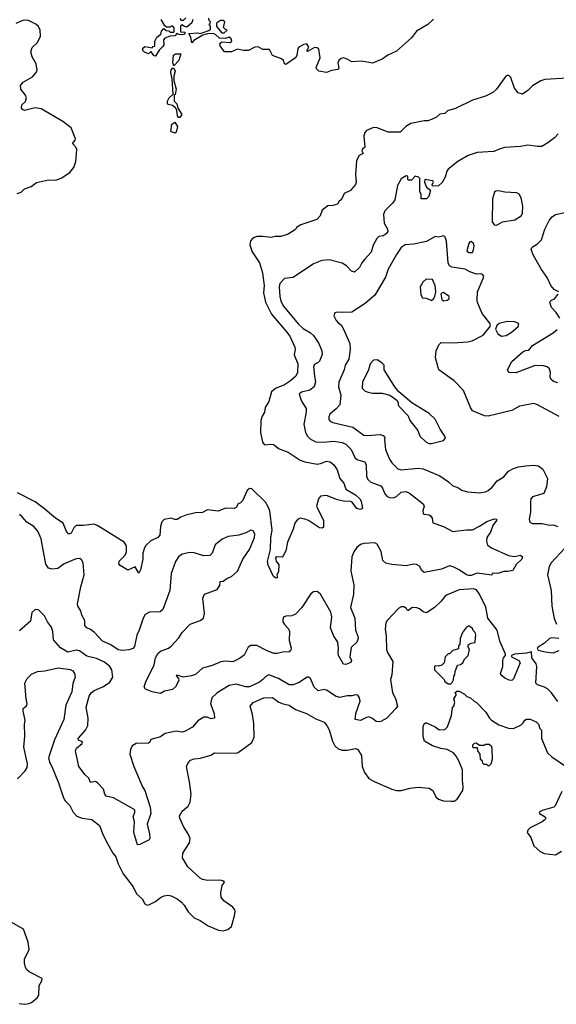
# Model space of a CAD drawing. Extents: x 2086813 to 2278017, y 548126 to 753336.
# Tile 59 of 256: x 2149136 to 2153592, y 594600 to 602773. Entities that reach past the tile are written whole.
import ezdxf

# ---------------------------------------------------------------- set-up
doc = ezdxf.new("R2010")
doc.units = 0

msp = doc.modelspace()

# ---------------------------------------------------------------- linework, layer by layer
at = {"layer": '0CON10XD'}
for points in [[(2149115, 601331.2), (2149148.1, 601341.9), (2149175, 601367.5), (2149230.7, 601389.3), (2149275, 601420), (2149375, 601443.3), (2149435, 601441.2), (2149481.4, 601458.6), (2149553.8, 601505), (2149585, 601546.7), (2149601.4, 601595), (2149610.8, 601695), (2149601.4, 601715), (2149574.2, 601745), (2149598.2, 601771.8), (2149600.6, 601785), (2149564.5, 601874.5), (2149495, 601928.5), (2149315, 602033.3), (2149265, 602041.4), (2149175, 602020), (2149158.3, 602028.3), (2149151.7, 602041.7), (2149153.3, 602065), (2149185, 602092.5), (2149193.3, 602125), (2149185.8, 602145.8), (2149146.7, 602195), (2149144.1, 602225.9), (2149165, 602253.3), (2149242, 602298), (2149273.8, 602335), (2149280, 602355), (2149272.9, 602405), (2149240, 602465), (2149228.6, 602505), (2149239.1, 602540.9), (2149285.3, 602584.7), (2149308.2, 602635), (2149306.1, 602686.1), (2149291.9, 602715), (2149270.8, 602735), (2149210, 602765), (2149185, 602769.2), (2149162.7, 602767.3), (2149105, 602740)], [(2150265, 602470), (2150251.7, 602471.7), (2150225, 602510), (2150205, 602490), (2150173, 602503), (2150158.3, 602518.3), (2150160, 602535), (2150175, 602550), (2150235, 602540), (2150245, 602550), (2150258.3, 602551.7), (2150257.5, 602595), (2150273.6, 602626.4), (2150308.3, 602651.7), (2150312.5, 602677.5), (2150331.7, 602698.3), (2150353, 602683), (2150375, 602680), (2150385, 602670), (2150415, 602670), (2150420, 602675), (2150420, 602705), (2150408.3, 602718.3), (2150395, 602720), (2150385, 602710), (2150355, 602710), (2150341.7, 602721.7), (2150310, 602775)], [(2150573.8, 602775), (2150565, 602747.5), (2150525, 602710), (2150498.3, 602718.3), (2150485, 602730), (2150471.7, 602718.3), (2150471.7, 602671.7), (2150508.3, 602668.3), (2150507, 602653), (2150485, 602647.5), (2150455, 602650), (2150445, 602660), (2150425, 602640), (2150383, 602637), (2150341.7, 602618.3), (2150330, 602605), (2150332.5, 602565), (2150325, 602550), (2150295, 602520), (2150265, 602470)], [(2150470, 602785), (2150475, 602770), (2150495, 602770), (2150515, 602787.5)], [(2151685, 602334.3), (2151620, 602345), (2151600, 602365), (2151597.5, 602375), (2151630, 602455), (2151618.8, 602528.8), (2151605, 602540), (2151585, 602542), (2151525, 602510), (2151520, 602515), (2151537.5, 602545), (2151521.7, 602571.7), (2151495, 602568), (2151453.8, 602545), (2151445.9, 602534.1), (2151437.5, 602475), (2151427.5, 602455), (2151345, 602400), (2151335, 602407.5), (2151326.7, 602435), (2151308.8, 602448.8), (2151236.7, 602475), (2151210, 602525), (2151153.9, 602523.9), (2151115, 602546.2), (2151087.5, 602545), (2151035, 602516), (2150995, 602517.1), (2150945, 602528.8), (2150895, 602505.8), (2150837.5, 602505), (2150800, 602555), (2150797.5, 602575), (2150815, 602587.5), (2150885, 602583.3), (2150897.5, 602595), (2150892.5, 602615), (2150875, 602626.7), (2150845, 602617.5), (2150795, 602620), (2150765, 602647.5), (2150745, 602657.5), (2150695, 602654), (2150656, 602644), (2150581.2, 602598.8), (2150565, 602580), (2150557, 602627), (2150541.7, 602658.3), (2150615, 602663.3), (2150635, 602657.5), (2150660, 602665), (2150707, 602683), (2150720, 602695), (2150720, 602715), (2150710, 602735), (2150718.3, 602741.7), (2150720, 602755), (2150710, 602765), (2150707.5, 602785)], [(2150835, 602663.3), (2150860, 602685), (2150845, 602690), (2150828.3, 602708.3), (2150840, 602755), (2150827, 602767), (2150803.6, 602766.4), (2150770, 602745), (2150770, 602715), (2150813.6, 602663.6), (2150835, 602663.3)], [(2152573.4, 602776.6), (2152525, 602731.8), (2152431.5, 602678.5), (2152388.1, 602621.9), (2152265, 602511.5), (2152192.9, 602477.1), (2152145, 602445.8), (2152065, 602411.5), (2151975, 602428), (2151895, 602423.3), (2151855.5, 602445.5), (2151825, 602455.6), (2151805, 602449.4), (2151787.1, 602435), (2151778.1, 602415), (2151786.4, 602373.6), (2151781.2, 602358.8), (2151725, 602352.2), (2151685, 602334.3)], [(2150415, 602390), (2150407.5, 602415), (2150413, 602477), (2150430.7, 602489.3), (2150475, 602490), (2150456.7, 602435), (2150415, 602390)], [(2150465, 601960), (2150455, 601960), (2150447.5, 601975), (2150441.7, 602021.7), (2150430, 602040), (2150405, 602060), (2150368.3, 602068.3), (2150362.5, 602075), (2150362.5, 602095), (2150377.5, 602125), (2150410, 602155), (2150403, 602283), (2150392.5, 602335), (2150393, 602357), (2150405, 602370), (2150415, 602370), (2150426.7, 602345), (2150416.2, 602305), (2150417, 602267), (2150436.2, 602195), (2150427, 602153), (2150420, 602145), (2150420, 602095), (2150440, 602075), (2150448.3, 602038.3), (2150482.5, 601985), (2150465, 601960)], [(2153683.9, 602286.1), (2153496.4, 602276.4), (2153464.1, 602265.9), (2153395, 602223.3), (2153355.8, 602184.2), (2153310, 602155), (2153275, 602166.7), (2153244.3, 602204.3), (2153213.6, 602293.6), (2153198.3, 602308.3), (2153185, 602310), (2153173.8, 602305), (2153096, 602195), (2153065, 602168.8), (2153005, 602138.8), (2152895, 602103.8), (2152753.9, 602036.1), (2152687.5, 602015), (2152665, 601994), (2152625, 601987.5), (2152596.1, 601963.9), (2152555, 601943.3), (2152525, 601933.3), (2152495, 601932.5), (2152385, 601910), (2152342.5, 601885), (2152295, 601840), (2152195, 601840), (2152103.6, 601876.4), (2152075, 601876.7), (2152015, 601852.5), (2152002.5, 601835), (2151993.3, 601805), (2152003.3, 601715), (2151980, 601695), (2151976.7, 601685), (2151987, 601663), (2151954.1, 601645.9), (2151934, 601605), (2151924.2, 601485), (2151930, 601425), (2151923.3, 601405), (2151884.1, 601355.9), (2151830.5, 601329.5), (2151808.8, 601281.2), (2151787.5, 601265), (2151775, 601242.5), (2151735, 601230), (2151693.6, 601226.4), (2151647, 601193), (2151630, 601145), (2151602.5, 601115), (2151469.3, 601070.7), (2151433.6, 601046.4), (2151425, 601032.5), (2151365, 600993.3), (2151305, 600973.8), (2151257, 600973), (2151225, 600963.8), (2151155, 600974.3), (2151106.6, 600973.4), (2151071.4, 600958.6), (2151052, 600938), (2151048.1, 600905), (2151065.4, 600845), (2151126.4, 600755), (2151151.3, 600671.3), (2151166.9, 600565), (2151160.4, 600505), (2151178.5, 600428.5), (2151228.1, 600328.1), (2151350.4, 600180.4), (2151380, 600145), (2151421.8, 600055), (2151423.8, 600035), (2151415, 599990), (2151446.4, 599916.4), (2151443.5, 599845), (2151429.5, 599815), (2151384.8, 599775.2), (2151335, 599741.9), (2151259, 599711), (2151225.7, 599684.3), (2151205, 599604), (2151173.3, 599555), (2151170, 599515), (2151148.5, 599481.5), (2151137.8, 599445), (2151135.7, 599345), (2151152, 599265), (2151165, 599246.2), (2151175, 599242.5), (2151215, 599250.6), (2151245, 599247.5), (2151291.5, 599211.5), (2151365, 599183.8), (2151465, 599116), (2151503.2, 599103.2), (2151605, 599084.5), (2151635, 599087.8), (2151685, 599107.1), (2151715, 599103.1), (2151745, 599079.2), (2151771.9, 599035), (2151793.7, 598963.7), (2151827.1, 598925), (2151844.3, 598875), (2151925, 598829.2), (2151960, 598795), (2151972.5, 598775), (2151982.5, 598715), (2151965, 598706.2), (2151935, 598714.2), (2151896.8, 598766.8), (2151885, 598774.2), (2151825, 598776.4), (2151776.2, 598786.2), (2151685, 598824.4), (2151633.3, 598816.7), (2151618, 598795), (2151600, 598735), (2151658.6, 598615), (2151658.3, 598561.7), (2151646.7, 598553.3), (2151625, 598554), (2151534.6, 598614.6), (2151505, 598627.5), (2151465.7, 598634.3), (2151444, 598625), (2151421.9, 598595), (2151406.9, 598545), (2151358.9, 598435), (2151345.6, 598365), (2151325, 598323.3), (2151315, 598311.2), (2151267, 598313), (2151260, 598305), (2151265, 598277.5), (2151288, 598248)], [(2150425, 601830), (2150390, 601845), (2150400, 601905), (2150425, 601922.5), (2150446.2, 601885), (2150435, 601840), (2150425, 601830)], [(2153606.7, 601825), (2153576.8, 601793.2), (2153520.3, 601749.7), (2153470.3, 601719.7), (2153435, 601719.4), (2153355, 601732.2), (2153295, 601719.4), (2153165, 601710.8), (2153125, 601700.8), (2153072.7, 601677.3), (2152935, 601670), (2152860, 601645), (2152775, 601595.7), (2152695, 601532.5), (2152682.7, 601515), (2152667.7, 601465), (2152645, 601421.2), (2152615, 601393.3), (2152565, 601390), (2152560, 601405), (2152572.5, 601425), (2152566.7, 601435), (2152500, 601445), (2152497.5, 601425), (2152513, 601383), (2152547.5, 601357.5), (2152533.3, 601305), (2152515, 601286.7), (2152470, 601285), (2152470, 601325), (2152460, 601345), (2152457.5, 601455), (2152447.5, 601465), (2152420, 601475), (2152388.3, 601441.7), (2152365, 601440), (2152360, 601445), (2152360, 601475), (2152346.4, 601476.4), (2152305, 601452.5), (2152273.1, 601395), (2152251.7, 601278.3), (2152231.1, 601248.9), (2152169.2, 601185), (2152157.1, 601155), (2152162.5, 601085), (2152190, 601035), (2152193.8, 601015), (2152178.8, 600995), (2152155, 600979.2), (2152118.3, 600971.7), (2152102.2, 600957.8), (2152069.8, 600900.2), (2152055, 600842), (2151998.8, 600781.2)], [(2153095, 601067.5), (2153105, 601072.5), (2153145, 601094.5), (2153248.3, 601111.7), (2153300, 601145), (2153310, 601165), (2153314.1, 601224.1), (2153300.8, 601295), (2153283.8, 601325), (2153265, 601334.2), (2153165, 601340), (2153112.3, 601352.3), (2153089.5, 601350.5), (2153078.1, 601341.9), (2153062.2, 601285), (2153060.6, 601095), (2153075, 601070), (2153095, 601067.5)], [(2153612.5, 600515), (2153573.6, 600533.6), (2153545.9, 600565.9), (2153515, 600633.3), (2153469.1, 600699.1), (2153402.9, 600815), (2153382, 600865), (2153391.2, 600885), (2153436.8, 600913.2), (2153467.9, 600945), (2153496.5, 601033.5), (2153532.7, 601105), (2153556.5, 601135), (2153585, 601154.7), (2153665, 601172.1)], [(2153615, 599480), (2153436.7, 599575), (2153405, 599585.8), (2153285, 599565.8), (2153222.4, 599527.6), (2153095, 599499.2), (2153025, 599481.2), (2152995, 599483.3), (2152896.7, 599525), (2152878, 599555), (2152822, 599695), (2152743.3, 599775), (2152617.1, 599865), (2152590, 599965), (2152593.3, 600025), (2152615.6, 600074.4), (2152635, 600093.8), (2152735, 600089.5), (2152855, 600098.1), (2152893.4, 600106.6), (2152984.6, 600155.4), (2153042.7, 600227.3), (2153046.2, 600235), (2153040, 600255), (2152976, 600335), (2152937.5, 600425), (2152934.4, 600444.4), (2152938, 600515), (2152985.8, 600625), (2152988.8, 600645), (2152978.3, 600658.3), (2152965, 600663.8), (2152928.3, 600661.7), (2152875, 600678.6), (2152835, 600702.9), (2152725, 600718), (2152705, 600730), (2152694.7, 600755), (2152678.9, 600935), (2152668, 600968), (2152657.3, 600977.3), (2152615, 600968.6), (2152585, 600974.2), (2152515, 600930.8), (2152405, 600910), (2152335.9, 600904.1), (2152305, 600881.2), (2152265.6, 600824.4), (2152195, 600701.2), (2152172.2, 600635), (2152084.2, 600485), (2152005, 600417.5), (2151895, 600345.6), (2151815, 600341.2), (2151775, 600346.2), (2151751.7, 600338.3), (2151743.8, 600315), (2151763.8, 600275), (2151783.8, 600255), (2151805, 600238.8), (2151825, 600203.3), (2151876.4, 600085), (2151880, 600035), (2151868.1, 599955), (2151839.4, 599905), (2151830.5, 599865), (2151785.5, 599765), (2151782.2, 599725), (2151803.3, 599655), (2151793.5, 599575), (2151765, 599541.5), (2151712.1, 599497.9), (2151701.9, 599475), (2151704.3, 599455), (2151717.6, 599437.6), (2151735, 599428.1), (2151901.8, 599391.8), (2151993.8, 599323.8), (2152020.7, 599320.7), (2152129.4, 599329.4), (2152155, 599321.2), (2152167.5, 599305), (2152164.2, 599285.8), (2152174.4, 599205), (2152205.7, 599125), (2152225, 599094), (2152276.2, 599045), (2152305, 599036.9), (2152445, 599051.2), (2152485, 599045.5), (2152625, 598987.1), (2152696.2, 598936.2), (2152732.4, 598902.4), (2152775, 598889.2), (2152807, 598867), (2152855, 598852.9), (2152955, 598846.7), (2153005, 598853.3), (2153026.2, 598863.8), (2153058.3, 598891.7), (2153100, 598945), (2153155, 598978.9), (2153195, 599026.2), (2153235, 599048.5), (2153277.6, 599062.4), (2153339.8, 599070.2), (2153405.3, 599075.3), (2153445, 599070), (2153480.7, 599040.7), (2153520, 598965), (2153511.5, 598895), (2153489.1, 598840.9), (2153395, 598813.1), (2153380, 598795), (2153376.2, 598773.8), (2153377.3, 598685), (2153365.6, 598625.6), (2153371.1, 598601.1), (2153395, 598590), (2153475, 598590), (2153535, 598578.1), (2153565, 598578.9), (2153605, 598566.2)], [(2152865, 600839.4), (2152895, 600841.4), (2152905, 600863.3), (2152909.2, 600895), (2152905, 600916), (2152885, 600932.9), (2152875, 600930), (2152865, 600916), (2152850, 600855), (2152865, 600839.4)], [(2151998.8, 600781.2), (2151977.1, 600755), (2151957.5, 600715), (2151915, 600678), (2151891.2, 600685), (2151849.4, 600729.4), (2151815, 600751.1), (2151705, 600778.5), (2151645, 600773.5), (2151575, 600746.4), (2151405.9, 600634.1), (2151335, 600623.8), (2151295, 600582.5), (2151290.6, 600555), (2151295.3, 600475.3), (2151305.3, 600435.3), (2151327.7, 600395), (2151449.3, 600249.3), (2151490.8, 600210.8), (2151552.2, 600172.2), (2151575, 600150), (2151619.2, 600085), (2151644.4, 600024.4), (2151646.7, 599995), (2151625, 599938.1), (2151615, 599926.5), (2151587.1, 599912.9), (2151576.7, 599895), (2151584, 599815), (2151591.9, 599768.1), (2151581.8, 599725), (2151545, 599696.5), (2151475, 599680), (2151456, 599665), (2151475.8, 599605), (2151514.2, 599545), (2151515.7, 599515), (2151495.7, 599415), (2151510, 599345), (2151526.7, 599315), (2151551.5, 599291.5), (2151595, 599267.8), (2151655, 599266.2), (2151745, 599274.7), (2151815, 599263.8), (2151845, 599250.5), (2151889.1, 599205), (2151922.9, 599132.9), (2151945, 599119.1), (2152003.1, 599103.1), (2152012.5, 599075), (2152015.4, 598985), (2152026.7, 598955), (2152052, 598935), (2152133.6, 598903.6), (2152147.9, 598885), (2152167.6, 598837.6), (2152188, 598815), (2152215, 598804.5), (2152245, 598805.6), (2152265, 598814.4), (2152305, 598852.1), (2152342.8, 598857.2), (2152372.6, 598842.6), (2152487.5, 598755), (2152495.7, 598735), (2152483.8, 598695), (2152487.5, 598675), (2152495, 598667.5), (2152535, 598663.3), (2152546.7, 598655), (2152560, 598635), (2152567, 598597), (2152656.2, 598566.2), (2152732.5, 598525), (2152845, 598538.1), (2152895, 598538), (2152955, 598567.5), (2153015, 598608.2), (2153075, 598630), (2153095, 598626.2), (2153094, 598615), (2153065, 598573.8), (2153045, 598520), (2153014.2, 598475), (2153010.8, 598445), (2153021.2, 598411.2), (2153060, 598385), (2153195, 598325.7), (2153245, 598315.8), (2153295, 598327.5), (2153310, 598315), (2153305.6, 598295), (2153259.7, 598250.3), (2153229.5, 598200.5), (2153188.8, 598191.2), (2153155, 598191.4), (2153105, 598175.6), (2153071.7, 598178.3), (2153060, 598175), (2153057.5, 598162.5), (2152935, 598177.5), (2152885, 598160), (2152865, 598159.6), (2152845, 598166.1), (2152786.4, 598206.4), (2152735, 598232.5), (2152705, 598238.5), (2152638, 598212), (2152494.4, 598184.4), (2152475, 598201.2), (2152455, 598236.2), (2152431.4, 598251.4), (2152405, 598254.3), (2152345, 598239.4), (2152225, 598251.4), (2152175, 598262.5), (2152152.8, 598282.8), (2152137.4, 598357.4), (2152105, 598418.6), (2152085, 598429.4), (2151994.4, 598425.6), (2151965, 598417.1), (2151935, 598391.4), (2151909.5, 598355), (2151894.6, 598315), (2151887.1, 598195), (2151911.7, 598081.7), (2151908.9, 598005), (2151881.9, 597895), (2151917.8, 597805), (2151925.6, 597705), (2151944.4, 597655), (2151945.6, 597635), (2151934.3, 597605), (2151889.5, 597560.5), (2151876.7, 597485), (2151892.5, 597455), (2151885, 597437.5), (2151845, 597420), (2151825, 597423.3), (2151783.1, 597495), (2151779.4, 597515), (2151784.4, 597555), (2151776.5, 597605), (2151744.6, 597655), (2151718.2, 597725), (2151728.2, 597815), (2151720.8, 597855), (2151635, 598004), (2151606.4, 598026.4), (2151575.7, 598024.3), (2151553.4, 598006.6), (2151480, 597895), (2151425, 597839.4), (2151395, 597825.6), (2151345, 597821.4), (2151327.3, 597812.7), (2151320, 597795), (2151322, 597775), (2151335, 597751.2), (2151367.2, 597717.2), (2151376.9, 597695), (2151375, 597620), (2151390, 597555), (2151385.4, 597534.6), (2151375, 597524.3), (2151318.3, 597521.7), (2151275, 597511.2), (2151247.2, 597512.8), (2151185.4, 597535.4), (2151105, 597578), (2151055, 597578), (2151034, 597565), (2151001.4, 597498.6), (2150960.3, 597469.7), (2150906.5, 597443.5), (2150845, 597449.1), (2150805, 597441.8), (2150735, 597412.7), (2150655, 597388.9), (2150595, 597338.6), (2150563.6, 597326.4), (2150494.2, 597314.2), (2150445, 597332.5), (2150435, 597327.5), (2150453.6, 597303.6), (2150456.4, 597286.4), (2150428.8, 597235), (2150405, 597214.3), (2150339.5, 597200.5), (2150305, 597180), (2150235, 597193.8), (2150181.2, 597215), (2150170.8, 597235), (2150184, 597276), (2150252, 597418), (2150263.6, 597476.4), (2150285.4, 597514.6), (2150305, 597530.6), (2150372.6, 597557.4), (2150395, 597572.5), (2150456.9, 597643.1), (2150484.4, 597685), (2150552.5, 597755), (2150635, 597785.7), (2150663.8, 597805), (2150670, 597845), (2150657.7, 597972.3), (2150671.2, 598005), (2150775, 598043.3), (2150796.7, 598075), (2150801.7, 598108.3), (2150825, 598112.5), (2150855, 598133.3), (2150895, 598150), (2150945.8, 598195), (2150988.9, 598295), (2151044.4, 598375), (2151086.9, 598475), (2151089.2, 598505), (2151075, 598531.2), (2151055, 598535.8), (2151013, 598513), (2150955, 598493.5), (2150868, 598482), (2150817.9, 598462.1), (2150758.8, 598415), (2150735.6, 598344.4), (2150715.8, 598324.2), (2150665, 598323.1), (2150585, 598348.5), (2150548.6, 598351.4), (2150485, 598335.5), (2150455.7, 598315), (2150428.6, 598275), (2150393.8, 598176.2), (2150382.1, 598035), (2150325, 597876), (2150302.5, 597857.5), (2150215, 597854.6), (2150179.1, 597835), (2150161.8, 597805), (2150129.6, 597705), (2150107.8, 597665), (2150090.2, 597569.8), (2150075, 597554.5), (2150045, 597540.9), (2149985.9, 597535.9), (2149955, 597543.3), (2149894.1, 597584.1), (2149825, 597613.1), (2149756.2, 597685), (2149725, 597710), (2149692.5, 597725), (2149677.5, 597745), (2149676, 597785), (2149650.9, 597830.9), (2149642.9, 597865), (2149620, 597905), (2149615.6, 597925), (2149643.6, 598065), (2149672.3, 598165), (2149664.3, 598264.3), (2149650.5, 598290.5), (2149635, 598300), (2149605, 598297.1), (2149505, 598255.7), (2149452.5, 598217.5), (2149405, 598211.5), (2149375, 598218.9), (2149353.5, 598253.5), (2149315, 598463.3), (2149286.5, 598526.5), (2149255, 598566), (2149195, 598601.2), (2149155.8, 598645), (2149135, 598666.2)], [(2152555, 600442), (2152573.3, 600455), (2152584.1, 600475.9), (2152592, 600515), (2152586, 600565), (2152562.5, 600615), (2152510.7, 600619.3), (2152482.5, 600595), (2152462.5, 600555), (2152468.3, 600488.3), (2152480, 600465), (2152515, 600462.5), (2152555, 600442)], [(2152655, 600440), (2152685, 600443.3), (2152702.5, 600455), (2152703.3, 600475), (2152655, 600508.8), (2152643.9, 600506.1), (2152633.8, 600495), (2152641.4, 600451.4), (2152655, 600440)], [(2153621.4, 600295), (2153591.3, 600341.3), (2153552, 600385), (2153536.7, 600425), (2153545, 600442.5), (2153577.5, 600455), (2153607.5, 600495)], [(2153137, 600147), (2153175, 600151.9), (2153216, 600175), (2153273.8, 600225), (2153282, 600245), (2153273.8, 600255), (2153245, 600264.4), (2153185, 600267.8), (2153118.3, 600251.7), (2153098.8, 600235), (2153088, 600205), (2153105.6, 600165.6), (2153137, 600147)], [(2153605, 599758.8), (2153568.6, 599768.6), (2153550, 599785), (2153541.5, 599805), (2153543.5, 599845), (2153535, 599873.8), (2153515, 599892.5), (2153485, 599900), (2153416.8, 599903.2), (2153255, 599841.9), (2153200, 599845), (2153187.5, 599865), (2153222.5, 599935), (2153313.3, 600016.7), (2153335, 600027.5), (2153365, 600028.8), (2153395, 600068.5), (2153567, 600173), (2153599.6, 600200.4)], [(2152555, 599254), (2152655, 599280), (2152671.7, 599298.3), (2152667.5, 599315), (2152626.2, 599375), (2152585, 599456.7), (2152537.5, 599505), (2152391.9, 599591.9), (2152283.8, 599685), (2152251.2, 599725), (2152163.8, 599865), (2152161.2, 599905), (2152144, 599925), (2152105, 599948.8), (2152075, 599946.2), (2152046, 599915), (2152033.3, 599865), (2151983.3, 599765), (2151980, 599715), (2152005, 599690), (2152030.7, 599680.7), (2152067, 599673), (2152145, 599672.5), (2152210, 599655), (2152267.5, 599615), (2152280, 599595), (2152277.5, 599575), (2152283.3, 599565), (2152362.5, 599485), (2152376.7, 599445), (2152442.3, 599362.3), (2152460, 599315), (2152508.8, 599268.8), (2152534.2, 599254.2), (2152555, 599254)], [(2151288, 598248), (2151285, 598190), (2151272.5, 598165), (2151276.4, 598143.6), (2151265, 598137.5), (2151245, 598150), (2151199.2, 598245), (2151193.1, 598275), (2151220, 598375), (2151222.7, 598475), (2151231.3, 598535), (2151212.5, 598695), (2151203.1, 598725), (2151178.5, 598768.5), (2151065, 598879.2), (2151045, 598880), (2151025, 598864), (2150985, 598778.8), (2150968.8, 598761.2), (2150950, 598755), (2150932.5, 598725), (2150915.8, 598714.2), (2150845, 598719.2), (2150785, 598694), (2150696.6, 598703.4), (2150655, 598681.4), (2150595, 598679.2), (2150515, 598658.8), (2150475, 598643.3), (2150445, 598623.8), (2150425, 598622.9), (2150395, 598635.3), (2150335.4, 598624.6), (2150316, 598604), (2150306.2, 598565), (2150300.8, 598495), (2150283.8, 598475), (2150225, 598447.5), (2150182.6, 598407.4), (2150172.4, 598387.6), (2150160, 598345), (2150157.5, 598295), (2150138.8, 598205), (2150125, 598180), (2150095, 598230), (2150033.9, 598203.9), (2149971.7, 598241.7), (2149960, 598255), (2149962.7, 598277.3), (2150011.4, 598328.6), (2150023.3, 598355), (2150022.2, 598405), (2150004.2, 598435), (2149785, 598571.5), (2149755, 598584.5), (2149665, 598573.5), (2149605, 598572.9), (2149584.6, 598555.4), (2149565, 598510), (2149545, 598501.4), (2149523.9, 598523.9), (2149496.2, 598595), (2149433.9, 598633.9), (2149331.5, 598721.5), (2149265, 598770.9), (2149116.9, 598845)], [(2153661.5, 598385), (2153549.5, 598265), (2153533.3, 598235), (2153518.6, 598165), (2153547.8, 598035), (2153554.4, 597905), (2153575, 597802.5), (2153594.2, 597755)], [(2153604.7, 597114.7), (2153551.4, 597185), (2153518.1, 597218.1), (2153495, 597233.1), (2153435, 597252), (2153422.5, 597265), (2153430, 597405), (2153423.3, 597425), (2153388, 597475), (2153386.7, 597526.7), (2153345, 597513.8), (2153243.6, 597506.4), (2153220, 597495), (2153220, 597485), (2153280, 597455), (2153291.2, 597435), (2153237.7, 597302.3), (2153221.2, 597288.8), (2153200.6, 597290.6), (2153165, 597307.5), (2153130.8, 597335), (2153128.6, 597345), (2153147.1, 597405), (2153148, 597455), (2153154.5, 597475), (2153170, 597495), (2153170, 597505), (2153123.6, 597613.6), (2153100.8, 597705), (2153023.8, 597805), (2153005.3, 597895.3), (2152955, 598004.3), (2152929.2, 598039.2), (2152905, 598049.1), (2152785, 598039.1), (2152685, 597998.6), (2152665, 597985.7), (2152634.4, 597945), (2152578.2, 597891.8), (2152515, 597850), (2152486.5, 597856.5), (2152455, 597882.5), (2152435, 597890), (2152395, 597893.8), (2152365, 597870), (2152355, 597870), (2152347.5, 597885), (2152325, 597900), (2152305, 597898.8), (2152285, 597888.8), (2152187.1, 597785), (2152175.6, 597765), (2152169.5, 597715), (2152179.5, 597655), (2152181.5, 597545), (2152189.2, 597520.8), (2152234.4, 597445), (2152227.1, 597335), (2152214.4, 597295), (2152231.2, 597185), (2152257.4, 597137.4), (2152272.2, 597075), (2152260.4, 597055), (2152184.5, 596975.5), (2152135, 596948.6), (2152115, 596943.5), (2152096.6, 596946.6), (2152065, 596973.6), (2152035, 596985.5), (2152015, 596981.5), (2151965, 596956.2), (2151922.7, 596962.7), (2151928.2, 597015), (2151962.2, 597115), (2151958.9, 597145), (2151945, 597165.5), (2151925, 597170), (2151895, 597159.4), (2151855, 597161.8), (2151795, 597145.4), (2151764.7, 597154.7), (2151685, 597208.6), (2151665, 597212.9), (2151615, 597201.2), (2151582.4, 597232.4), (2151551.2, 597305), (2151535, 597316.7), (2151522.5, 597315), (2151451.5, 597268.5)], [(2151451.5, 597268.5), (2151405, 597251.9), (2151375, 597252.2), (2151285, 597303.3), (2151205, 597334), (2151178.7, 597321.3), (2151155.3, 597294.7), (2151126.9, 597275), (2151045, 597235.3), (2151013.3, 597235), (2150935, 597256.4), (2150875, 597246.9), (2150775, 597184), (2150732, 597145), (2150721.4, 597095), (2150751.9, 597015), (2150753.3, 596975), (2150725, 596970.8), (2150692.9, 596982.9), (2150665, 596983.1), (2150616.1, 596953.9), (2150570, 596900), (2150505, 596864.4), (2150485, 596859.2), (2150435, 596867.5), (2150345, 596847.1), (2150305, 596820.8), (2150225, 596796.7), (2150215.8, 596775), (2150205, 596768.6), (2150103.9, 596766.1), (2150069.1, 596745), (2150056.5, 596715), (2150051.5, 596675), (2150083.2, 596575), (2150155, 596406.2), (2150175, 596373.3), (2150220, 596235), (2150225.6, 596185), (2150194, 596095), (2150213.9, 596016.1), (2150216.7, 595975), (2150210, 595965), (2150135, 595925.6), (2150114.5, 595924.5), (2150083.1, 596025), (2150089.4, 596115), (2150077.5, 596155), (2150092, 596195), (2150091.2, 596215), (2149915, 596312.9), (2149855, 596328.8), (2149842.5, 596345), (2149832.5, 596385), (2149785, 596436), (2149765, 596448), (2149725, 596440), (2149711.7, 596478.3), (2149680, 596505), (2149626, 596575), (2149598.9, 596705), (2149607.8, 596725), (2149655.8, 596765), (2149657.3, 596777.3), (2149625, 596792.5), (2149623.1, 596805), (2149682.5, 596875), (2149702.9, 596915), (2149704.3, 596975), (2149687.8, 597065), (2149711.9, 597158.1), (2149730.8, 597185), (2149755, 597204.3), (2149831.5, 597238.5), (2149884, 597275), (2149908.8, 597315), (2149902.5, 597375), (2149884.2, 597405), (2149839.2, 597439.2), (2149775, 597470.7), (2149695, 597488.9), (2149634.2, 597535), (2149605, 597539.7), (2149535, 597523.8), (2149475, 597559.5), (2149417.8, 597625), (2149412.5, 597695), (2149400.6, 597730.6), (2149366.2, 597775), (2149343.3, 597825), (2149293.6, 597873.6), (2149265, 597876.7), (2149238.3, 597851.7), (2149225, 597780.8), (2149135, 597700.8)], [(2152715, 597260), (2152728.3, 597271.7), (2152737, 597293), (2152740, 597325), (2152750, 597335), (2152751.7, 597361.7), (2152770, 597415), (2152795, 597420), (2152816.4, 597433.6), (2152830, 597465), (2152860, 597495), (2152870, 597545), (2152860, 597565), (2152860, 597585), (2152885, 597597.5), (2152915, 597602.5), (2152919.3, 597610.7), (2152922.5, 597665), (2152917.5, 597685), (2152901.7, 597701.7), (2152895, 597720), (2152865, 597742.5), (2152845, 597730), (2152813.8, 597685), (2152792.5, 597635), (2152790, 597585), (2152780, 597575), (2152778.3, 597551.7), (2152733, 597537), (2152705, 597510), (2152695, 597510), (2152670, 597485), (2152660, 597435), (2152640, 597415), (2152615, 597407.5), (2152585, 597410), (2152580, 597405), (2152580, 597375), (2152660, 597295), (2152665, 597280), (2152695, 597260), (2152715, 597260)], [(2153612.7, 597637.3), (2153555, 597642.9), (2153535, 597637.3), (2153495, 597598.9), (2153441.2, 597565), (2153433.8, 597555), (2153440.6, 597540.6), (2153500, 597525), (2153565, 597518.1), (2153615, 597537.5)], [(2149118.5, 596471.5), (2149182.1, 596537.9), (2149199.2, 596565), (2149200.5, 596595), (2149170, 596735), (2149180, 596825), (2149175.7, 596925), (2149182, 596955), (2149164, 597035), (2149166.2, 597055), (2149191.5, 597078.5), (2149198.1, 597095), (2149188.9, 597135), (2149178, 597265), (2149198.8, 597305), (2149235, 597341.2), (2149285, 597363.3), (2149345, 597368), (2149455, 597392.2), (2149555, 597380), (2149577, 597367), (2149592, 597345), (2149595.8, 597315), (2149577, 597263), (2149568.9, 597195), (2149518, 597082), (2149503.3, 596965), (2149426, 596794), (2149376.7, 596645), (2149385.6, 596605.6), (2149404.3, 596575), (2149459.3, 596439.3), (2149499.5, 596315), (2149515, 596288.6), (2149551.5, 596251.5), (2149581.1, 596195), (2149610.5, 596160.5), (2149655, 596145.5), (2149736.2, 596135), (2149798.8, 596085), (2149828.6, 596005), (2149864.3, 595935), (2149910.6, 595855), (2149935.6, 595825), (2149952.7, 595765), (2149995, 595682), (2150079.4, 595575), (2150105.6, 595515.6), (2150152, 595475), (2150175, 595433.8), (2150195, 595424), (2150215, 595429.4), (2150265, 595452.2), (2150305, 595485.6), (2150335, 595500.9), (2150365, 595506.4), (2150395, 595501.1), (2150445, 595476.4), (2150478.5, 595448.5), (2150502.6, 595422.6), (2150535, 595368.1), (2150585, 595316.7), (2150634.5, 595294.5), (2150701.7, 595251.7), (2150785.9, 595214.1), (2150825, 595210.8), (2150865, 595220), (2150894, 595246), (2150921.1, 595335), (2150925, 595370), (2150921.9, 595385), (2150906.9, 595405), (2150830, 595460), (2150809.2, 595489.2), (2150806.9, 595525), (2150817.5, 595585), (2150836, 595615), (2150831.7, 595621.7), (2150801.2, 595631.2), (2150695, 595627.1), (2150655, 595635.7), (2150635, 595647.5), (2150531.9, 595741.9), (2150489.4, 595815), (2150491.4, 595855), (2150545, 595940), (2150552.1, 595975), (2150535, 596014), (2150495.6, 596075), (2150465.8, 596145), (2150464.3, 596165), (2150485, 596203.8), (2150535, 596246), (2150552.4, 596277.6), (2150560, 596345), (2150546.7, 596446.7), (2150522.5, 596575), (2150534.5, 596605.5), (2150554.5, 596625.5), (2150585, 596637.1), (2150637.9, 596642.1), (2150722.3, 596667.7), (2150755, 596688.1), (2150935, 596684.5), (2150951.2, 596688.8), (2151065, 596773.3), (2151083.9, 596816.1), (2151081.2, 596931.2), (2151070, 597005), (2151050.8, 597075), (2151073.8, 597105), (2151162.5, 597145), (2151235, 597145.6), (2151288.7, 597108.7), (2151325, 597093.1), (2151375, 597082.9), (2151425, 597045.8), (2151517.5, 597015), (2151595, 596970), (2151663, 596943), (2151686.7, 596915), (2151705, 596877.5), (2151733.3, 596785), (2151754.1, 596744.1), (2151779.3, 596719.3), (2151815, 596709.5), (2151855, 596708.1), (2151925, 596722), (2151943.3, 596715), (2151973.3, 596665), (2151980.6, 596575), (2151998, 596525), (2152035.3, 596475.3), (2152075, 596450.9), (2152225, 596385.4), (2152265, 596374.6), (2152305, 596373.5), (2152377.5, 596395), (2152445, 596401.9), (2152535, 596394), (2152566.2, 596375), (2152592.7, 596322.7), (2152613, 596303), (2152655, 596290), (2152715, 596285.6), (2152742.9, 596287.1), (2152768.3, 596301.7), (2152814.4, 596375), (2152819.4, 596405), (2152811.7, 596461.7), (2152812.2, 596545), (2152781.8, 596621.8), (2152760.8, 596660.8), (2152738, 596688), (2152684.2, 596714.2), (2152633.2, 596723.2), (2152563.3, 596745), (2152498, 596785), (2152485.9, 596824.1), (2152486, 596905), (2152495, 596926.7), (2152505, 596936.7), (2152515, 596936.7), (2152585, 596902.5), (2152618.3, 596878.3), (2152665, 596880), (2152687, 596903), (2152721.7, 596998.3), (2152730, 597065), (2152740, 597075), (2152750, 597105), (2152740, 597135), (2152760, 597165), (2152760, 597175), (2152750, 597185), (2152765, 597200), (2152785, 597200), (2152830, 597175), (2152850, 597155), (2152880, 597145), (2152910, 597115), (2152930, 597105), (2153007.5, 597025), (2153037.5, 596975), (2153055, 596957.5), (2153115, 596920), (2153195, 596892.5), (2153235, 596890), (2153300.7, 596919.3), (2153317.5, 596935), (2153330.7, 596959.3), (2153345, 596967.5), (2153375, 596966.7), (2153425.8, 596945.8), (2153443.8, 596925), (2153455, 596890), (2153467.5, 596875), (2153470, 596805), (2153517.3, 596687.3), (2153554.4, 596654.4), (2153685, 596565.8)], [(2153035, 596580), (2153025, 596580), (2153015, 596590), (2152991.7, 596591.7), (2152981.7, 596601.7), (2152978.3, 596618.3), (2152961.7, 596631.7), (2152960, 596675), (2152940, 596705), (2152938.3, 596728.3), (2152905, 596730), (2152900, 596735), (2152900, 596755), (2152911.7, 596768.3), (2152925, 596770), (2152955, 596750), (2152995, 596750), (2153005, 596760), (2153035, 596760), (2153050, 596745), (2153057.5, 596725), (2153060, 596635), (2153047, 596593), (2153035, 596580)], [(2153638, 596365), (2153583.6, 596246.4), (2153570, 596235), (2153475, 596208.1), (2153450, 596195), (2153451.2, 596185), (2153498, 596155), (2153503.8, 596145), (2153500, 596135), (2153475.5, 596114.5), (2153375.7, 596064.3), (2153355, 596046.7), (2153349.2, 596025), (2153380.8, 595985), (2153406, 595915), (2153457.2, 595867.2), (2153491.3, 595851.3), (2153585, 595841.4), (2153635, 595870)], [(2149133, 594607), (2149175, 594600), (2149213, 594607), (2149235, 594615.8), (2149282.5, 594655), (2149294.3, 594675), (2149297.5, 594755), (2149321.2, 594795), (2149323.3, 594815), (2149215, 594869.2), (2149196, 594885), (2149185.8, 594905), (2149176.4, 594943.6), (2149176.2, 594975), (2149215.5, 595055), (2149205.4, 595115.4), (2149168, 595225), (2148987.5, 595325)]]:
    msp.add_lwpolyline(points, dxfattribs=at)

doc.saveas('drawing.dxf')
